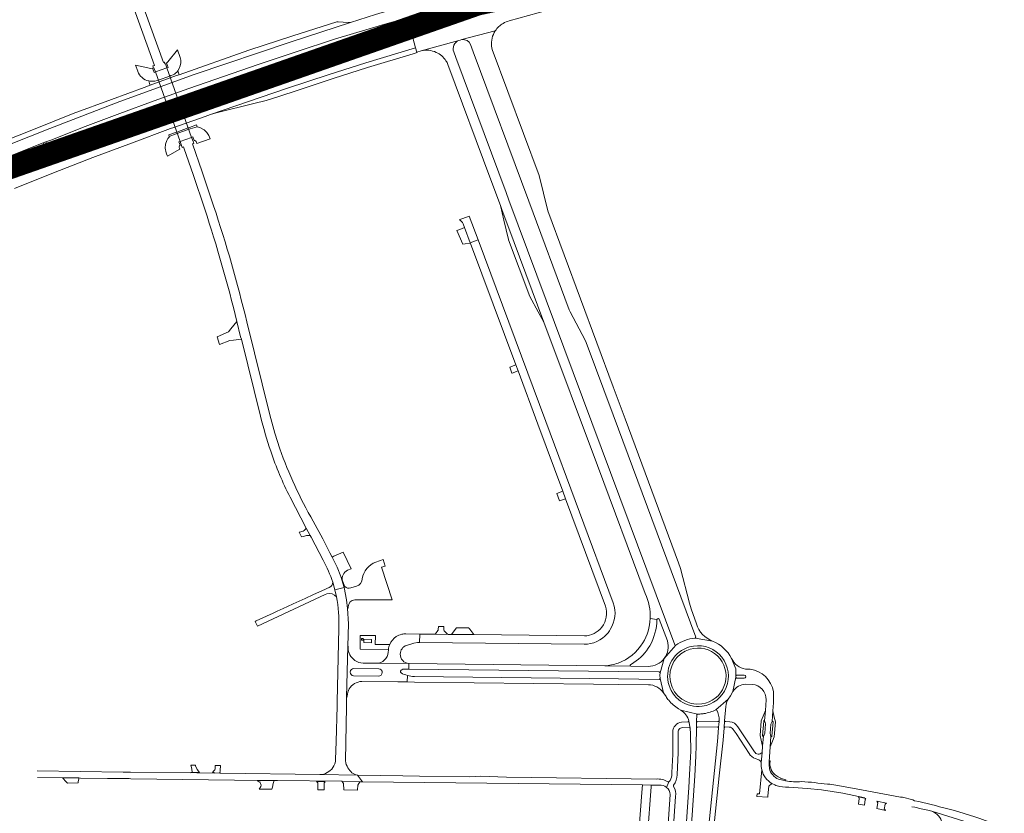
# Model space of a CAD drawing. Header units: metres. Extents: x 166325 to 190320, y 381923 to 404576.
# Tile 172 of 256: x 170168 to 170814, y 386451 to 386972. Entities that reach past the tile are written whole.
import ezdxf

# ---------------------------------------------------------------- set-up
doc = ezdxf.new("R2010")
doc.units = ezdxf.units.M
for name, color, linetype, lineweight in [('B-WE-VH-VERHARDING_ASFALT-GV', 8, 'Continuous', 18), ('B-WE-VH-VERHARDING_BETON-GV', 8, 'Continuous', 18), ('B-WE-VH-VERHARDING_BETONSTRAATSTEEN-GV', 8, 'Continuous', 18), ('B-WE-VH-VERHARDING_N-WEG', 8, 'Continuous', 18)]:
    doc.layers.add(name, color=color, linetype=linetype, lineweight=lineweight)

msp = doc.modelspace()

# ---------------------------------------------------------------- linework, layer by layer
at = {"layer": 'B-WE-VH-VERHARDING_ASFALT-GV', "flags": 128}
for points in [[(170488.912, 386970.795), (170488.877, 386970.913), (170514.167, 386977.873), (170541.645, 386985.086), (170568.692, 386991.785), (170595.88, 386998.373), (170623.264, 387004.726), (170650.512, 387010.822), (170678.114, 387016.678), (170705.703, 387022.207), (170733.177, 387027.507), (170760.729, 387032.55), (170788.469, 387037.348), (170816.165, 387041.87), (170843.92, 387046.161), (170871.849, 387050.178), (170899.463, 387053.883), (170926.79, 387057.279), (170955.357, 387060.585), (170983.341, 387063.576), (171011.215, 387066.205), (171039.146, 387068.689), (171067.172, 387070.825), (171095.334, 387072.796)], [(170222.721, 387033.846), (170235.125, 386999.979), (170256.229, 386941.625), (170255.005, 386941.224), (170255.473, 386939.874), (170255.74, 386939.956), (170256.683, 386937.312), (170264.237, 386939.988), (170263.28, 386942.67), (170263.033, 386942.65), (170262.539, 386943.714), (170262.038, 386943.575), (170241.648, 386999.932), (170228.681, 387036.641)], [(170471.912, 386984.9), (170476.132, 386986.173), (170471.713, 386998.936), (170449.448, 386992.683), (170447.846, 386992.19), (170446.616, 386991.811), (170419.245, 386980.607), (170417.365, 386979.838), (170401.054, 386974.941), (170384.81, 386969.826), (170345.818, 386957.168), (170282.092, 386935.533), (170233.385, 386917.89), (170187.416, 386900.324), (170148.101, 386884.735)], [(170161.579, 386882.273), (170183.135, 386890.76), (170184.762, 386891.401), (170187.996, 386892.674), (170210.666, 386901.53), (170233.475, 386910.022), (170256, 386918.312), (170278.595, 386926.408), (170301.293, 386934.421), (170324.059, 386942.236), (170349.134, 386950.595), (170374.288, 386958.715), (170407.249, 386968.545), (170419.632, 386972.238), (170424.233, 386973.61), (170425.816, 386973.994), (170433.704, 386974.856)], [(170469.008, 386977.359), (170468.841, 386977.883), (170437.016, 386971.981), (170437.251, 386971.179)], [(170148.101, 386884.735), (170187.416, 386900.324), (170233.385, 386917.89), (170282.092, 386935.533), (170345.818, 386957.168), (170384.81, 386969.826), (170383.977, 386969.661), (170383.128, 386969.657), (170376.73, 386970.239), (170376.241, 386970.257), (170375.762, 386970.16), (170346.795, 386960.967), (170317.92, 386951.491), (170272.268, 386935.491), (170270.598, 386934.906), (170253.341, 386928.663), (170249.246, 386927.181), (170227.933, 386919.347), (170202.78, 386909.973), (170177.842, 386900.044), (170154.38, 386890.804)], [(170433.845, 386965.689), (170424.542, 386962.902), (170425.536, 386959.585), (170427.458, 386953.168), (170428.35, 386950.191), (170431.088, 386951.09), (170455.83, 386957.959), (170456.679, 386958.193), (170457.753, 386958.49), (170479.698, 386964.298)], [(170164.179, 386860.93), (170189.825, 386871.193), (170215.609, 386881.105), (170241.127, 386890.664), (170266.683, 386900.118), (170268.772, 386900.865), (170289.28, 386908.196), (170292.84, 386909.488), (170342.833, 386926.502), (170370.742, 386935.704), (170394.81, 386943.27), (170427.458, 386953.168), (170425.536, 386959.585), (170384.354, 386946.959), (170352.909, 386936.807), (170301.693, 386919.544), (170273.419, 386909.841), (170270.012, 386908.541), (170255.767, 386903.411), (170248.601, 386900.789), (170234.807, 386895.742), (170213.925, 386887.86), (170188.367, 386878.014), (170162.894, 386867.952)], [(170479.698, 386964.298), (170457.753, 386958.49)], [(170455.83, 386957.959), (170431.088, 386951.09)], [(170463.505, 386955.28), (170465.324, 386950.397), (170501.744, 386852.628), (170528.227, 386781.328), (170528.853, 386779.925), (170538.649, 386761.307), (170539.272, 386759.874), (170556.976, 386712.463), (170611.296, 386566.527), (170610.848, 386565.937), (170622.322, 386564.07)], [(170514.154, 386846.174), (170508.49, 386869.399), (170477.736, 386951.975), (170477.308, 386954.226)], [(170488.701, 386853.168), (170486.851, 386858.138), (170453.881, 386946.742), (170452.487, 386950.489)], [(170448.639, 386942.221), (170476.798, 386866.619), (170483.112, 386849.667), (170484.349, 386846.346), (170488.004, 386836.533), (170511.616, 386773.277), (170546.764, 386679.115), (170578.019, 386595.152)], [(170281.916, 386890.45), (170281.634, 386891.218), (170280.5, 386894.397), (170272.956, 386891.718), (170274.106, 386888.496), (170274.379, 386887.808), (170275.143, 386888.143), (170275.694, 386886.81), (170281.528, 386870.022), (170289.12, 386847.362)], [(170294.944, 386849.445), (170287.471, 386871.824), (170281.085, 386890.114), (170281.916, 386890.45)], [(170590.587, 386552.639), (170598.14, 386561.324), (170597.444, 386561.585), (170543.072, 386707.376), (170488.701, 386853.168)], [(170611.851, 386575.29), (170608.243, 386585.141), (170607.097, 386588.992), (170601.171, 386611.651), (170599.997, 386615.374), (170564.899, 386709.738), (170557.084, 386730.749), (170514.154, 386846.174)], [(170468.509, 386827.105), (170463.35, 386825.226), (170463.464, 386824.876), (170493.164, 386745.194), (170494.652, 386741.199), (170507.684, 386706.215), (170524.027, 386662.342), (170525.862, 386657.418), (170552.091, 386587.006)], [(170557.159, 386589.094), (170512.831, 386708.107), (170468.509, 386827.105)], [(170310.238, 386773.537), (170312.651, 386763.478), (170313.112, 386761.962), (170325.625, 386711.493)], [(170338.357, 386690.2), (170335.11, 386700.498), (170331.796, 386712.343), (170316.681, 386773.369)], [(170345.101, 386658.452), (170355.693, 386638.075), (170358.181, 386633.25), (170358.882, 386632.273), (170366.701, 386617.099)], [(170373.138, 386602.575), (170374.419, 386597.625), (170380.593, 386599.223), (170378.441, 386606.4), (170376.004, 386612.548), (170372.717, 386619.095), (170371.261, 386621.994), (170366.548, 386630.988), (170360.233, 386642.758)], [(170370.808, 386599.277), (170369.198, 386598.543), (170367.866, 386597.931), (170360.354, 386594.479), (170355.07, 386592.051), (170347.196, 386588.433), (170343.47, 386586.721), (170340.561, 386585.384), (170336.67, 386583.596), (170334.004, 386582.371), (170322.917, 386577.277), (170322.071, 386576.888), (170323.606, 386573.884), (170368.171, 386594.547)], [(170375.595, 386593.08), (170374.419, 386597.625), (170373.138, 386602.575)], [(170382.968, 386560.776), (170383.329, 386575.318), (170382.866, 386585.412), (170382.181, 386590.979), (170380.593, 386599.223), (170374.419, 386597.625), (170375.595, 386593.08)], [(170368.171, 386594.547), (170369.169, 386595.01)], [(170581.402, 386578.799), (170585.799, 386578.181), (170586.156, 386578.627), (170586.658, 386578.774), (170587.319, 386578.446), (170592.651, 386564.128)], [(170585.799, 386578.181), (170581.402, 386578.799)], [(170376.967, 386572.545), (170375.921, 386524.145), (170375.977, 386521.427), (170375.399, 386498.242), (170374.988, 386486.402)], [(170538.176, 386567.398), (170465.689, 386568.251), (170451.035, 386568.419), (170448.726, 386568.434), (170439.838, 386568.518), (170430.167, 386568.67), (170430.111, 386563.121), (170537.982, 386561.943)], [(170622.322, 386564.07), (170610.848, 386565.937)], [(170381.343, 386485.49), (170382.08, 386521.207), (170382.128, 386526.943), (170382.968, 386560.776)], [(170598.14, 386561.324), (170590.587, 386552.639), (170587.855, 386543.292), (170587.798, 386541.688), (170587.865, 386539.381), (170590.155, 386530.095), (170591.758, 386527.58)], [(170423.014, 386549.249), (170422.98, 386545.65), (170560.523, 386544.11), (170587.296, 386543.81), (170587.855, 386543.292), (170590.587, 386552.639)], [(170624.444, 386519.02), (170632.567, 386525.838), (170634.028, 386528.083), (170635.627, 386530.94), (170637.52, 386540.29), (170637.547, 386541.278), (170637.475, 386545.718), (170634.773, 386552.651)], [(170634.773, 386552.651), (170637.475, 386545.718), (170637.547, 386541.278), (170638.062, 386541.774), (170643.121, 386541.718)], [(170580.133, 386547.446), (170568.634, 386547.575), (170551.593, 386547.774), (170423.325, 386549.229)], [(170551.593, 386547.774), (170568.634, 386547.575)], [(170568.365, 386548.544), (170570.643, 386549.93)], [(170646.912, 386545.621), (170643.937, 386545.674)], [(170422.062, 386541.464), (170422.007, 386537.224), (170426.64, 386537.164), (170544.097, 386535.803), (170560.574, 386535.612), (170580.192, 386535.395)], [(170587.865, 386539.381), (170587.329, 386538.882), (170560.486, 386539.193), (170426.681, 386540.744)], [(170590.155, 386530.095), (170587.865, 386539.381)], [(170643.043, 386539.678), (170638.041, 386539.763), (170637.52, 386540.29), (170635.627, 386530.94)], [(170644.138, 386535.721), (170648.27, 386535.593)], [(170632.567, 386525.838), (170624.444, 386519.02), (170625.149, 386518.79)], [(170659.677, 386488.139), (170660.147, 386494.703), (170660.635, 386501.511), (170660.223, 386502.47), (170660.121, 386503.465), (170660.579, 386509.438), (170660.858, 386510.474), (170661.393, 386511.248), (170661.915, 386518.265), (170662.311, 386523.589), (170662.343, 386530.841)], [(170599.926, 386519.664), (170601.442, 386518.803), (170612.437, 386516.113)], [(170629.832, 386507.203), (170630.216, 386511.77), (170630.97, 386521.169)], [(170657.487, 386525.509), (170656.957, 386518.458), (170656.444, 386511.64), (170656.881, 386510.69), (170656.951, 386509.808), (170656.489, 386503.615), (170656.187, 386502.554), (170655.697, 386501.889), (170655.142, 386495.08), (170654.812, 386491.02), (170654.185, 386484.135), (170654.285, 386481.814), (170654.558, 386479.591)], [(170610.64, 386475.701), (170611.285, 386488.521), (170611.543, 386495.559), (170611.729, 386507.02), (170611.814, 386511.582), (170611.889, 386515.595), (170612.437, 386516.113), (170601.442, 386518.803)], [(170626.46, 386509.699), (170626.249, 386507.117), (170625.505, 386498.244), (170606.287, 386312.087), (170592.46, 386179.114), (170592.288, 386177.461)], [(170595.027, 386163.452), (170595.282, 386170.503), (170596.019, 386179.475), (170611.409, 386327.964), (170626.719, 386475.673), (170629.157, 386499.075), (170629.832, 386507.203)], [(170602.453, 386507.278), (170607.245, 386507.491), (170607.665, 386506.954), (170606.825, 386511.584), (170606.333, 386510.986), (170601.94, 386510.835)], [(170606.825, 386511.584), (170607.665, 386506.954)], [(170626.626, 386511.827), (170626.008, 386511.195), (170612.351, 386511.053), (170611.814, 386511.582), (170611.729, 386507.02), (170612.273, 386507.539), (170625.744, 386507.678), (170626.249, 386507.117), (170626.46, 386509.699)], [(170633.686, 386511.128), (170630.713, 386511.189), (170630.216, 386511.77), (170629.832, 386507.203), (170630.384, 386507.705), (170633.215, 386507.602)], [(170649.733, 386491.486), (170638.779, 386507.847)], [(170596.193, 386504.489), (170596.155, 386489.639), (170595.62, 386477.931), (170595.525, 386475.852)], [(170598.989, 386476.318), (170599.73, 386490.954), (170599.729, 386503.777)], [(170635.902, 386505.943), (170637.745, 386503.356), (170646.221, 386490.322)], [(170654.185, 386484.135), (170654.812, 386491.02)], [(170650.312, 386486.942), (170652.66, 386486.172)], [(170389.373, 386476.072), (170364.643, 386476.416), (170299.712, 386477.337), (170299.741, 386477.489), (170299.098, 386477.499), (170295.325, 386477.553), (170295.324, 386477.368), (170283.93, 386477.508), (170283.928, 386477.779), (170280.799, 386477.816), (170279.866, 386477.828), (170279.874, 386477.585), (170240.307, 386478.094), (170235.595, 386478.14), (170179.056, 386478.889)], [(170179.46, 386474.612), (170195.966, 386474.302), (170206.437, 386474.232), (170207.549, 386474.195), (170225.253, 386473.926), (170239.537, 386473.793), (170240.507, 386473.784), (170325.673, 386472.633), (170334.673, 386472.531), (170336.88, 386472.506), (170379.14, 386472.041), (170379.153, 386471.911), (170379.243, 386471.91), (170390.917, 386471.814), (170392.552, 386471.8), (170389.373, 386476.072)], [(170364.643, 386476.416), (170389.373, 386476.072)], [(170585.255, 386473.568), (170487.012, 386474.863), (170469.942, 386475.35), (170463.032, 386475.073), (170430.085, 386475.52), (170430.016, 386475.521), (170419.033, 386475.67), (170389.373, 386476.072), (170392.552, 386471.8), (170576.226, 386469.642), (170582.035, 386469.574), (170587.263, 386469.512)], [(170607.185, 386476.529), (170606.615, 386468.083), (170597.077, 386326.87), (170587.104, 386179.197), (170586.544, 386169.01), (170586.399, 386162.907)], [(170590.496, 386177.686), (170590.716, 386180.934), (170600.663, 386328.098), (170610.64, 386475.701)], [(170592.171, 386468.031), (170593.688, 386471.814), (170593.035, 386471.781)], [(170593.688, 386471.814), (170592.171, 386468.031)], [(170596.672, 386468.755), (170596.735, 386469.466)], [(170661.267, 386470.576), (170663.148, 386469.656)], [(170666.282, 386468.683), (170670.073, 386468.262), (170672.364, 386468.11), (170675.34, 386468.03), (170684.33, 386467.4), (170693.697, 386466.402), (170707.714, 386464.333), (170722.223, 386461.291)], [(170754.833, 386459.342), (170753.661, 386459.947), (170746.819, 386461.555), (170745.665, 386461.579), (170716.45, 386467.108), (170705.536, 386469.005), (170704.571, 386469.406), (170699.349, 386470.25), (170697.717, 386470.103)], [(170594.434, 386463.432), (170585.377, 386328.551), (170577.331, 386205.511), (170576.886, 386199.016)], [(170580.652, 386202.86), (170581.806, 386220.376), (170589.06, 386330.457), (170597.95, 386462.027)], [(170753.104, 386455.357), (170755.001, 386454.985), (170759.226, 386454.097), (170763.434, 386453.132), (170766.139, 386452.374), (170787.257, 386446.02), (170803.544, 386440.371), (170804.296, 386440.463), (170805.025, 386440.261), (170808.85, 386438.722)], [(170787.257, 386446.02), (170766.139, 386452.374)]]:
    msp.add_lwpolyline(points, dxfattribs=at)
at = {"layer": 'B-WE-VH-VERHARDING_ASFALT-GV'}
for points in [[(170437.251, 386971.179, -0.3657751), (170433.845, 386965.689)], [(170479.698, 386964.298, -0.1171602), (170484.831, 386969.163)], [(170484.831, 386969.163, -0.0719929), (170488.912, 386970.795)], [(170477.308, 386954.226, -0.1746136), (170479.698, 386964.298)], [(170452.487, 386950.489, -0.408687), (170455.83, 386957.959)], [(170457.753, 386958.49, -0.3396959), (170463.505, 386955.28)], [(170431.088, 386951.09, -0.1744495), (170440.972, 386950.166)], [(170440.972, 386950.166, -0.141903), (170447.353, 386944.656)], [(170447.353, 386944.656, -0.0459703), (170448.639, 386942.221)], [(170316.681, 386773.369, 0.0207081), (170294.944, 386849.445)], [(170289.12, 386847.362, -0.018928), (170310.238, 386773.537)], [(170325.625, 386711.493, 0.0170923), (170332.389, 386688.498)], [(170332.389, 386688.498, 0.0366859), (170345.101, 386658.452)], [(170360.233, 386642.758, -0.0460744), (170338.357, 386690.2)], [(170366.701, 386617.099, -0.038835), (170373.138, 386602.575)], [(170373.138, 386602.575, -0.3285442), (170370.808, 386599.277)], [(170369.169, 386595.01, -0.2762879), (170375.595, 386593.08)], [(170375.595, 386593.08, -0.0600395), (170376.967, 386572.545)], [(170578.019, 386595.152, -0.1261569), (170581.402, 386578.799)], [(170552.091, 386587.006, -0.2461158), (170549.643, 386573.191)], [(170555.189, 386571.548, 0.2271772), (170557.159, 386589.094)], [(170581.402, 386578.799, -0.1261657), (170576.5, 386562.837)], [(170581.089, 386560.969, 0.1215658), (170585.799, 386578.181)], [(170549.643, 386573.191, -0.2294021), (170538.176, 386567.398)], [(170553.227, 386568.877, 0.0412186), (170555.189, 386571.548)], [(170622.322, 386564.07, -0.2476167), (170611.851, 386575.29)], [(170537.982, 386561.943, 0.2174562), (170553.227, 386568.877)], [(170610.848, 386565.937, 0.1324633), (170598.14, 386561.324)], [(170576.5, 386562.837, -0.1701016), (170560.269, 386549.596)], [(170570.643, 386549.93, 0.1285231), (170581.089, 386560.969)], [(170592.651, 386564.128, -0.2372594), (170590.587, 386552.639)], [(170634.773, 386552.651, 0.1762011), (170622.322, 386564.07)], [(170590.587, 386552.639, -0.237309), (170580.133, 386547.446)], [(170643.937, 386545.674, -0.2489805), (170634.773, 386552.651)], [(170423.325, 386549.229, -0.0194192), (170423.014, 386549.249)], [(170560.269, 386549.596, -0.0703065), (170551.593, 386547.774)], [(170568.634, 386547.575, -0.7301483), (170568.365, 386548.544)], [(170662.343, 386530.841, 0.3203803), (170646.912, 386545.621)], [(170426.681, 386540.744, -0.0599834), (170422.062, 386541.464)], [(170643.121, 386541.718, -0.9627622), (170643.043, 386539.678)], [(170580.192, 386535.395, -0.2423572), (170590.155, 386530.095)], [(170635.627, 386530.94, -0.2590621), (170644.138, 386535.721)], [(170648.27, 386535.593, -0.4017895), (170657.487, 386525.509)], [(170591.758, 386527.58, 0.0291752), (170593.509, 386525.192)], [(170630.97, 386521.169, -0.1102885), (170632.567, 386525.838)], [(170593.509, 386525.192, 0.0842559), (170599.926, 386519.664)], [(170601.442, 386518.803, -0.1938062), (170606.825, 386511.584)], [(170612.437, 386516.113, 0.0291924), (170615.448, 386516.279)], [(170615.448, 386516.279, 0.0122667), (170616.67, 386516.448)], [(170616.67, 386516.448, 0.0797099), (170624.444, 386519.02)], [(170625.149, 386518.79, -0.1107122), (170626.626, 386511.827)], [(170601.94, 386510.835, 0.3752208), (170596.193, 386504.489)], [(170599.729, 386503.777, -0.4585052), (170602.453, 386507.278)], [(170607.665, 386506.954, -0.0334598), (170607.185, 386476.529)], [(170626.46, 386509.699, 0.0329144), (170626.626, 386511.827)], [(170633.215, 386507.602, -0.2568921), (170635.902, 386505.943)], [(170638.779, 386507.847, 0.2467395), (170633.686, 386511.128)], [(170646.221, 386490.322, 0.1483671), (170650.312, 386486.942)], [(170654.812, 386491.02, -0.5379072), (170649.733, 386491.486)], [(170659.454, 386485.431, -0.0151592), (170659.677, 386488.139)], [(170373.155, 386481.077, -0.2402375), (170364.643, 386476.416)], [(170374.988, 386486.402, -0.1342075), (170373.155, 386481.077)], [(170383.053, 386480.789, -0.0983955), (170381.343, 386485.49)], [(170385.652, 386477.722, -0.078703), (170383.053, 386480.789)], [(170652.66, 386486.172, -0.2358724), (170654.185, 386484.135)], [(170659.396, 386483.383, -0.0114671), (170659.454, 386485.431)], [(170389.373, 386476.072, -0.120432), (170385.652, 386477.722)], [(170595.525, 386475.852, -0.180755), (170593.688, 386471.814)], [(170596.735, 386469.466, 0.1585266), (170598.989, 386476.318)], [(170654.558, 386479.591, 0.2123409), (170661.267, 386470.576)], [(170661.735, 386476.203, -0.1269329), (170659.615, 386480.498)], [(170593.035, 386471.781, 0.1353508), (170585.255, 386473.568)], [(170587.263, 386469.512, -0.2080227), (170592.171, 386468.031)], [(170592.171, 386468.031, -0.2080969), (170594.434, 386463.432)], [(170597.95, 386462.027, 0.2018443), (170596.672, 386468.755)], [(170663.148, 386469.656, 0.0450107), (170666.282, 386468.683)], [(170680.755, 386471.873, -0.0683967), (170670.257, 386472.371)], [(170697.717, 386470.103, 0.0220701), (170680.755, 386471.873)], [(170776.732, 386453.982, 0.0116405), (170754.833, 386459.342)], [(170766.139, 386452.374, -0.2770111), (170772.797, 386444.52)], [(170804.667, 386445.169, 0.0228528), (170776.732, 386453.982)]]:
    msp.add_lwpolyline(points, format="xyb", dxfattribs=at)
at = {"layer": 'B-WE-VH-VERHARDING_ASFALT-GV', "flags": 128}
for points in [[(170384.354, 386946.959), (170425.536, 386959.585), (170424.542, 386962.902), (170422.381, 386962.255), (170396.866, 386954.61), (170351.386, 386940.264), (170312.085, 386927.035), (170305.856, 386924.683), (170299.755, 386922.016), (170276.779, 386911.257), (170273.419, 386909.841), (170301.693, 386919.544), (170352.909, 386936.807)], [(170373.383, 386932.964), (170395.797, 386940.146), (170425.955, 386949.274), (170428.397, 386950.013), (170428.35, 386950.191), (170427.458, 386953.168), (170394.81, 386943.27), (170370.742, 386935.704), (170342.833, 386926.502), (170292.84, 386909.488), (170296.497, 386910.475), (170321.345, 386916.642), (170329.292, 386918.557), (170337.109, 386920.951), (170351.025, 386925.608)], [(170264.237, 386939.988), (170256.683, 386937.312), (170272.956, 386891.718), (170280.5, 386894.397)]]:
    msp.add_lwpolyline(points, close=True, dxfattribs=at)
at = {"layer": 'B-WE-VH-VERHARDING_BETON-GV', "flags": 128}
for points in [[(170393.104, 386565.659), (170391.996, 386565.668), (170391.99, 386564.561), (170393.107, 386564.543)], [(170398.456, 386565.138), (170393.403, 386565.188), (170393.377, 386563.03), (170398.419, 386562.972)]]:
    msp.add_lwpolyline(points, close=True, dxfattribs=at)
at = {"layer": 'B-WE-VH-VERHARDING_BETONSTRAATSTEEN-GV', "flags": 128}
for points in [[(170272.974, 386946.712), (170271.247, 386951.761), (170264.814, 386943.953), (170264.057, 386943.019), (170264.39, 386942.086), (170265.038, 386940.272), (170264.237, 386939.988), (170256.683, 386937.312), (170255.876, 386937.026), (170255.287, 386938.674), (170254.919, 386939.704), (170253.783, 386939.59), (170243.588, 386941.82), (170245.096, 386937.736), (170245.106, 386937.709), (170245.116, 386937.682)], [(170252.367, 386931.391), (170252.946, 386929.771), (170253.341, 386928.663), (170270.598, 386934.906)], [(170268.294, 386935.421), (170266.949, 386934.922), (170266.152, 386934.618), (170258.586, 386931.98), (170257.781, 386931.693), (170256.245, 386931.342)], [(170270.598, 386934.906), (170272.268, 386935.491), (170271.357, 386938.04)], [(170283.638, 386891.182), (170283.881, 386890.465), (170292.701, 386893.363), (170291.702, 386895.578), (170290.456, 386897.55), (170288.746, 386899.248), (170285.954, 386900.857), (170284.011, 386901.335), (170279.422, 386899.998), (170278.617, 386899.677), (170271.094, 386896.938), (170270.293, 386896.679), (170265.855, 386894.898), (170265.664, 386894.509), (170264.928, 386893.598), (170264.14, 386892.272), (170263.381, 386889.845), (170263.164, 386887.345), (170263.833, 386884.298), (170264.055, 386883.711), (170264.685, 386882.047), (170272.809, 386886.647), (170272.546, 386887.365)], [(170272.964, 386889.204), (170272.166, 386891.437), (170272.956, 386891.718), (170280.5, 386894.397)], [(170280.5, 386894.397), (170281.338, 386894.694), (170282.179, 386892.367)], [(170462.675, 386842.759), (170455.927, 386840.226)], [(170458.68, 386837.695), (170459.583, 386835.19), (170463.35, 386825.226), (170468.509, 386827.105), (170462.675, 386842.759)], [(170353.634, 386636.117), (170351.353, 386635.516), (170351.155, 386635.464), (170352.505, 386632.379), (170353.861, 386632.707), (170355.9, 386633.2), (170357, 386633.307), (170358.181, 386633.25), (170355.693, 386638.075)], [(170382.728, 386610.461), (170385.078, 386611.442), (170379.867, 386622.441), (170373.898, 386619.648), (170372.717, 386619.095), (170376.004, 386612.548), (170378.441, 386606.4), (170380.593, 386599.223), (170382.181, 386590.979), (170382.866, 386585.412), (170383.232, 386585.57), (170383.185, 386586.552)], [(170405.166, 386612.421), (170407.526, 386613.182), (170406.141, 386617.471), (170401.283, 386615.892)], [(170387.651, 386591.082), (170388.395, 386591.082), (170412.05, 386591.093), (170405.166, 386612.421)], [(170381.099, 386599.851), (170380.556, 386600.759), (170379.582, 386603.439)], [(170388.592, 386599.967), (170384.857, 386598.995)], [(170446.011, 386573.545), (170442.431, 386573.593), (170442.319, 386571.635)], [(170445.97, 386571.571), (170446.011, 386573.545)], [(170401.027, 386567.6), (170391.137, 386567.654), (170391.057, 386558.74), (170409.644, 386558.602)], [(170410.432, 386561.686), (170400.972, 386561.71), (170401.027, 386567.6)], [(170421.463, 386561.218), (170426.267, 386562.61), (170428.585, 386563.079), (170430.111, 386563.121), (170430.167, 386568.67), (170420.965, 386568.779)], [(170439.838, 386568.518), (170448.726, 386568.434)], [(170442.057, 386570.907), (170440.533, 386568.884)], [(170448.127, 386568.754), (170446.22, 386570.846)], [(170383.228, 386559.647), (170383.253, 386560.785), (170382.968, 386560.776), (170382.128, 386526.943), (170382.392, 386526.929), (170382.516, 386528.1)], [(170409.599, 386558.085), (170409.527, 386556.829)], [(170403.293, 386545.9), (170386.977, 386546.088)], [(170419.682, 386545.687), (170422.98, 386545.65), (170423.014, 386549.249), (170401.662, 386549.495), (170392.949, 386549.595)], [(170401.662, 386549.495), (170423.014, 386549.249)], [(170403.102, 386541.014), (170386.773, 386541.201)], [(170392.24, 386537.566), (170415.762, 386537.29), (170422.007, 386537.224), (170422.062, 386541.464)], [(170643.121, 386541.718), (170638.062, 386541.774), (170637.547, 386541.278), (170637.52, 386540.29), (170638.041, 386539.763), (170643.043, 386539.678)], [(170617.653, 386523.345), (170615.226, 386522.819)], [(170615.537, 386521.319), (170618.008, 386521.859)], [(170656.444, 386511.64), (170656.957, 386518.458), (170655.473, 386514.746), (170654.293, 386511.795), (170653.534, 386502.165), (170654.256, 386498.984), (170655.142, 386495.08), (170655.697, 386501.889)], [(170660.635, 386501.511), (170660.147, 386494.703), (170661.587, 386498.277), (170662.785, 386501.251), (170663.514, 386511.004), (170662.815, 386514.178)], [(170662.815, 386514.178), (170661.915, 386518.265), (170661.393, 386511.248)], [(170655.847, 386511.597), (170655.081, 386502.02)], [(170655.697, 386501.889), (170656.187, 386502.554), (170656.489, 386503.615), (170656.951, 386509.808), (170656.881, 386510.69), (170656.444, 386511.64)], [(170661.393, 386511.248), (170660.858, 386510.474), (170660.579, 386509.438), (170660.121, 386503.465), (170660.223, 386502.47), (170660.635, 386501.511)], [(170661.256, 386501.564), (170661.976, 386511.103)], [(170659.396, 386483.383), (170659.398, 386482.71), (170659.615, 386480.498)], [(170660.427, 386480.581), (170659.798, 386482.674), (170659.841, 386483.263), (170660.002, 386485.447), (170659.454, 386485.431)], [(170654.558, 386479.591), (170653.069, 386463.859), (170652.22, 386463.85), (170651.498, 386463.843), (170651.33, 386462.398), (170651.305, 386462.177), (170658.54, 386461.607), (170658.649, 386462.541), (170659.226, 386468.961), (170661.267, 386470.576)], [(170670.257, 386472.371), (170670.426, 386473.076), (170666.754, 386474.05), (170666.853, 386474.31), (170665.446, 386474.9)], [(170580.032, 386442.247), (170581.541, 386462.839), (170581.949, 386468.404), (170582.035, 386469.574), (170576.226, 386469.642), (170575.823, 386464.646), (170571.993, 386412.626)], [(170665.665, 386473.52), (170668.443, 386472.754)]]:
    msp.add_lwpolyline(points, dxfattribs=at)
at = {"layer": 'B-WE-VH-VERHARDING_BETONSTRAATSTEEN-GV'}
for points in [[(170273.305, 386945.088, 0.04248), (170272.974, 386946.712)], [(170271.357, 386938.04, 0.195048), (170273.305, 386945.088)], [(170245.116, 386937.682, 0.2583302), (170252.367, 386931.391)], [(170271.357, 386938.04, -0.1045623), (170268.294, 386935.421)], [(170252.367, 386931.391, 0.0992817), (170256.245, 386931.342)], [(170272.546, 386887.365, -0.478401), (170272.964, 386889.204)], [(170282.179, 386892.367, -0.3671449), (170283.638, 386891.182)], [(170455.927, 386840.226, -0.2246663), (170458.68, 386837.695)], [(170355.693, 386638.075, -0.1565923), (170353.634, 386636.117)], [(170379.582, 386603.439, -0.3836717), (170382.728, 386610.461)], [(170401.283, 386615.892, 0.2650647), (170392.489, 386604.906)], [(170392.489, 386604.906, -0.3347705), (170388.592, 386599.967)], [(170384.857, 386598.995, -0.3114272), (170381.099, 386599.851)], [(170383.185, 386586.552, -0.4132959), (170387.651, 386591.082)], [(170442.319, 386571.635, -0.2037403), (170442.057, 386570.907)], [(170446.22, 386570.846, -0.2148355), (170445.97, 386571.571)], [(170414.775, 386566.928, 0.1522023), (170410.432, 386561.686)], [(170418.334, 386568.461, 0.0851859), (170414.775, 386566.928)], [(170420.965, 386568.779, 0.0585504), (170418.334, 386568.461)], [(170440.533, 386568.884, -0.2268609), (170439.838, 386568.518)], [(170448.726, 386568.434, -0.1722893), (170448.127, 386568.754)], [(170387.579, 386551.316, -0.2509777), (170383.228, 386559.647)], [(170409.644, 386558.602, 0.0097656), (170409.599, 386558.085)], [(170409.644, 386558.602, -0.0701019), (170410.432, 386561.686)], [(170417.389, 386555.553, -0.3147515), (170421.463, 386561.218)], [(170607.215, 386560.201, 0.9331827), (170615.537, 386521.319)], [(170615.226, 386522.819, -0.931163), (170607.641, 386558.741)], [(170618.008, 386521.859, 1.0068523), (170607.215, 386560.201)], [(170607.641, 386558.741, -1.0048545), (170617.653, 386523.345)], [(170409.527, 386556.829, -0.392466), (170401.662, 386549.495)], [(170423.014, 386549.249, -0.3944226), (170417.389, 386555.553)], [(170386.977, 386546.088, 0.9443259), (170386.773, 386541.201)], [(170392.949, 386549.595, -0.144746), (170387.579, 386551.316)], [(170403.102, 386541.014, 0.966927), (170403.293, 386545.9)], [(170417.64, 386544.385, -0.2229577), (170419.682, 386545.687)], [(170417.904, 386543.155, -0.3362917), (170417.64, 386544.385)], [(170422.062, 386541.464, -0.0574727), (170417.904, 386543.155)], [(170382.516, 386528.1, -0.2477375), (170387.265, 386536.103)], [(170387.265, 386536.103, -0.1324192), (170392.24, 386537.566)], [(170655.847, 386511.597, -0.8531428), (170656.444, 386511.64)], [(170661.976, 386511.103, 0.8417478), (170661.393, 386511.248)], [(170655.081, 386502.02, 0.8393034), (170655.697, 386501.889)], [(170660.635, 386501.511, 0.8033292), (170661.256, 386501.564)], [(170662.72, 386476.869, -0.116042), (170660.427, 386480.581)], [(170661.735, 386476.203, 0.1246836), (170665.665, 386473.52)], [(170665.446, 386474.9, -0.0410757), (170662.72, 386476.869)], [(170668.443, 386472.754, 0.0125838), (170670.257, 386472.371)]]:
    msp.add_lwpolyline(points, format="xyb", dxfattribs=at)
at = {"layer": 'B-WE-VH-VERHARDING_BETONSTRAATSTEEN-GV', "flags": 128}
for points in [[(170278.617, 386899.677), (170279.422, 386899.998), (170284.011, 386901.335), (170283.654, 386902.583), (170279.073, 386900.974), (170278.27, 386900.649), (170270.747, 386897.909), (170269.946, 386897.65), (170265.425, 386895.996), (170265.855, 386894.898), (170270.293, 386896.679), (170271.094, 386896.938)], [(170184.762, 386891.401), (170183.135, 386890.76), (170183.78, 386889.291), (170185.437, 386889.938)], [(170483.112, 386849.667), (170485.395, 386840.093), (170488.406, 386827.464), (170488.462, 386827.23), (170502.396, 386790.055), (170507.913, 386780.016), (170511.616, 386773.277), (170488.004, 386836.533), (170484.349, 386846.346)], [(170459.583, 386835.19), (170456.411, 386833.991), (170454.491, 386833.266), (170458.337, 386824.315), (170459.883, 386824.484), (170463.464, 386824.876), (170463.35, 386825.226)], [(170310.238, 386773.537), (170306.28, 386768.856), (170304.665, 386766.947), (170297.284, 386763.675), (170298.805, 386758.525), (170305.465, 386761.158), (170307.893, 386761.413), (170313.112, 386761.962), (170312.651, 386763.478)], [(170493.164, 386745.194), (170489.357, 386743.774), (170489.2, 386743.715), (170490.667, 386739.706), (170490.821, 386739.764), (170494.652, 386741.199)], [(170524.027, 386662.342), (170520.069, 386660.901), (170521.906, 386655.983), (170525.862, 386657.418)], [(170462.612, 386572.213), (170462.271, 386572.651), (170454.19, 386572.693), (170454.039, 386572.488), (170451.035, 386568.419), (170465.689, 386568.251), (170462.962, 386571.762)], [(170391.99, 386564.561), (170391.996, 386565.668), (170393.104, 386565.659), (170393.107, 386564.543)], [(170398.419, 386562.972), (170393.377, 386563.03), (170393.403, 386565.188), (170398.456, 386565.138)], [(170283.031, 386482.546), (170279.856, 386482.573), (170280.599, 386480.202), (170280.799, 386477.816), (170283.928, 386477.779), (170283.931, 386477.864), (170285.586, 386477.846), (170284.124, 386479.775), (170282.984, 386482.127)], [(170299.371, 386482.411), (170295.952, 386482.438), (170295.831, 386480.233), (170295.651, 386479.626), (170295.023, 386478.816), (170294.099, 386477.752), (170295.328, 386477.739), (170295.325, 386477.553), (170299.098, 386477.499), (170299.114, 386479.156)], [(170206.437, 386474.232), (170195.966, 386474.302), (170195.978, 386474.077), (170198.004, 386471.895), (170199.011, 386470.81), (170205.945, 386471.051), (170206.11, 386471.79), (170206.515, 386473.6)], [(170334.673, 386472.531), (170325.673, 386472.633), (170325.675, 386472.268), (170323.519, 386472.298), (170325.538, 386471.251), (170326.193, 386469.453), (170325.849, 386468.578), (170324.835, 386466.882), (170333.145, 386466.811), (170333.511, 386468.288), (170334.092, 386470.633)], [(170368.2, 386471.785), (170362.411, 386471.853), (170363.235, 386471.111), (170363.203, 386466.554), (170367.442, 386466.517), (170367.462, 386471.084)], [(170390.917, 386471.814), (170379.243, 386471.91), (170380.217, 386470.64), (170380.343, 386466.406), (170389.3, 386466.222), (170389.369, 386467.233), (170389.407, 386467.789), (170389.434, 386468.188), (170389.463, 386468.612), (170389.527, 386469.547)], [(170722.84, 386460.721), (170718.098, 386461.789), (170718.484, 386460.849), (170718.15, 386457.121), (170722.044, 386456.334), (170722.412, 386460.083)], [(170736.368, 386457.652), (170730.184, 386458.952), (170730.821, 386457.828), (170730.132, 386454.144), (170735.698, 386452.952), (170735.74, 386453.325), (170734.815, 386453.525), (170735.45, 386456.957)]]:
    msp.add_lwpolyline(points, close=True, dxfattribs=at)
at = {"layer": 'B-WE-VH-VERHARDING_N-WEG', "const_width": 15, "flags": 128}
msp.add_lwpolyline([(173499.621, 387714.244), (173213.034, 387739.83), (173005.657, 387748.834), (172941.662, 387733.816), (172779.17, 387669.295), (172500.469, 387535.707), (172156.953, 387346.365), (171968.595, 387244.866), (171793.205, 387177.705), (171592.007, 387124.972), (171355.935, 387094.583), (171058.398, 387087.296), (170776.721, 387047.969), (170468.218, 386981.829), (170107.083, 386855.554), (169841.325, 386723.834), (169606.147, 386582.616), (169343.248, 386460.166), (169102.153, 386380.399), (168468.156, 386222.198), (168233.109, 386152.196), (167784.214, 386010.083), (167183.509, 385800.559), (166970.687, 385724.587)], dxfattribs=at)

doc.saveas('drawing.dxf')
